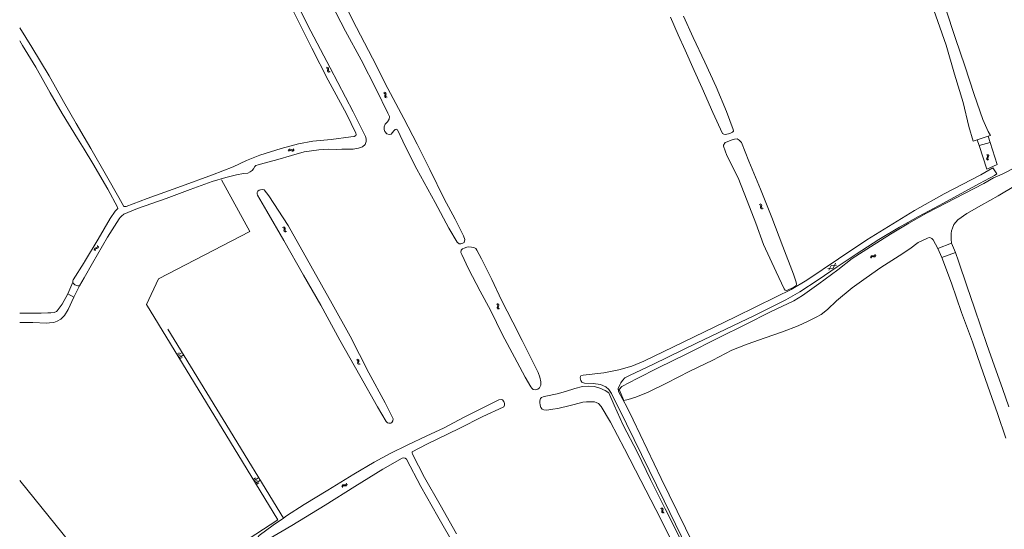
# Model space of a CAD drawing. Header units: metres. Extents: x 189705 to 199106, y 581686 to 588448.
# Tile 65 of 256: x 189971 to 190409, y 586191 to 586417. Entities that reach past the tile are written whole.
import ezdxf

# ---------------------------------------------------------------- set-up
doc = ezdxf.new("R2010")
doc.units = ezdxf.units.M
doc.layers.add('B-WA-OG-GBKN-G', color=7, linetype='Continuous', lineweight=18)

msp = doc.modelspace()

# ---------------------------------------------------------------- linework, layer by layer
at = {"layer": 'B-WA-OG-GBKN-G'}
for p, q in [((190107.565, 586395.667), (190107.959, 586395.562)), ((190107.959, 586395.562), (190108.224, 586395.369)), ((190107.974, 586395.95), (190108.368, 586395.848)), ((190108.224, 586395.369), (190108.314, 586395.055)), ((190108.28, 586394.642), (190108.239, 586394.236)), ((190108.239, 586394.236), (190108.327, 586393.919)), ((190108.314, 586395.055), (190108.28, 586394.642)), ((190108.327, 586393.919), (190108.6, 586393.72)), ((190108.368, 586395.848), (190108.634, 586395.657)), ((190108.6, 586393.72), (190108.995, 586393.616)), ((190108.634, 586395.657), (190108.727, 586395.331)), ((190108.688, 586394.926), (190108.649, 586394.519)), ((190108.649, 586394.519), (190108.737, 586394.202)), ((190108.727, 586395.331), (190108.688, 586394.926)), ((190108.737, 586394.202), (190109.008, 586394.003)), ((190109.008, 586394.003), (190109.404, 586393.899)), ((190133.095, 586384.567), (190133.478, 586384.43)), ((190133.478, 586384.43), (190133.726, 586384.215)), ((190133.525, 586384.815), (190133.91, 586384.681)), ((190133.722, 586383.486), (190133.648, 586383.085)), ((190133.648, 586383.085), (190133.709, 586382.762)), ((190133.709, 586382.762), (190133.964, 586382.542)), ((190133.79, 586383.896), (190133.722, 586383.486)), ((190133.726, 586384.215), (190133.79, 586383.896)), ((190133.91, 586384.681), (190134.159, 586384.469)), ((190133.964, 586382.542), (190134.35, 586382.405)), ((190134.152, 586383.736), (190134.08, 586383.334)), ((190134.08, 586383.334), (190134.141, 586383.01)), ((190134.141, 586383.01), (190134.395, 586382.789)), ((190134.224, 586384.136), (190134.152, 586383.736)), ((190134.159, 586384.469), (190134.224, 586384.136)), ((190134.395, 586382.789), (190134.78, 586382.653)), ((190090.795, 586358.963), (190091.006, 586359.311)), ((190090.947, 586358.491), (190091.161, 586358.837)), ((190091.006, 586359.311), (190091.266, 586359.511)), ((190091.161, 586358.837), (190091.423, 586359.035)), ((190091.266, 586359.511), (190091.605, 586359.506)), ((190091.423, 586359.035), (190091.749, 586359.031)), ((190091.605, 586359.506), (190091.981, 586359.351)), ((190091.749, 586359.031), (190092.135, 586358.879)), ((190091.981, 586359.351), (190092.359, 586359.197)), ((190092.135, 586358.879), (190092.512, 586358.723)), ((190092.359, 586359.197), (190092.688, 586359.19)), ((190092.512, 586358.723), (190092.841, 586358.715)), ((190092.688, 586359.19), (190092.957, 586359.392)), ((190092.841, 586358.715), (190093.11, 586358.919)), ((190092.957, 586359.392), (190093.171, 586359.74)), ((190093.11, 586358.919), (190093.324, 586359.268)), ((190401.563, 586356.858), (190401.232, 586357.099)), ((190401.309, 586355.181), (190401.341, 586355.519)), ((190401.487, 586354.907), (190401.309, 586355.181)), ((190401.341, 586355.519), (190401.525, 586355.881)), ((190401.817, 586354.668), (190401.487, 586354.907)), ((190401.525, 586355.881), (190401.709, 586356.246)), ((190401.742, 586356.573), (190401.563, 586356.858)), ((190401.709, 586356.246), (190401.742, 586356.573)), ((190402.046, 586356.972), (190401.715, 586357.213)), ((190401.795, 586355.3), (190401.826, 586355.625)), ((190401.972, 586355.023), (190401.795, 586355.3)), ((190401.826, 586355.625), (190402.008, 586355.998)), ((190402.3, 586354.782), (190401.972, 586355.023)), ((190402.008, 586355.998), (190402.194, 586356.361)), ((190402.228, 586356.688), (190402.046, 586356.972)), ((190402.194, 586356.361), (190402.228, 586356.688)), ((190300.118, 586334.967), (190300.51, 586334.858)), ((190300.51, 586334.858), (190300.773, 586334.661)), ((190300.53, 586335.245), (190300.923, 586335.138)), ((190300.773, 586334.661), (190300.859, 586334.346)), ((190300.82, 586333.933), (190300.774, 586333.528)), ((190300.774, 586333.528), (190300.858, 586333.21)), ((190300.859, 586334.346), (190300.82, 586333.933)), ((190300.858, 586333.21), (190301.128, 586333.008)), ((190300.923, 586335.138), (190301.186, 586334.944)), ((190301.128, 586333.008), (190301.523, 586332.899)), ((190301.186, 586334.944), (190301.275, 586334.617)), ((190301.231, 586334.213), (190301.188, 586333.807)), ((190301.188, 586333.807), (190301.272, 586333.488)), ((190301.275, 586334.617), (190301.231, 586334.213)), ((190301.272, 586333.488), (190301.54, 586333.286)), ((190301.54, 586333.286), (190301.934, 586333.177)), ((190088.221, 586324.752), (190088.612, 586324.637)), ((190088.612, 586324.637), (190088.872, 586324.437)), ((190088.637, 586325.024), (190089.028, 586324.912)), ((190088.91, 586323.709), (190088.859, 586323.304)), ((190088.872, 586324.437), (190088.954, 586324.121)), ((190088.954, 586324.121), (190088.91, 586323.709)), ((190089.028, 586324.912), (190089.289, 586324.714)), ((190089.324, 586323.983), (190089.276, 586323.577)), ((190089.276, 586323.577), (190089.356, 586323.258)), ((190089.289, 586324.714), (190089.374, 586324.386)), ((190089.374, 586324.386), (190089.324, 586323.983)), ((190088.859, 586323.304), (190088.938, 586322.985)), ((190088.938, 586322.985), (190089.206, 586322.779)), ((190089.206, 586322.779), (190089.599, 586322.666)), ((190089.356, 586323.258), (190089.621, 586323.051)), ((190089.621, 586323.051), (190090.014, 586322.938)), ((190004.46, 586315.036), (190004.535, 586315.355)), ((190004.516, 586314.633), (190004.46, 586315.036)), ((190004.535, 586315.355), (190004.801, 586315.565)), ((190004.801, 586315.565), (190005.19, 586315.683)), ((190004.88, 586314.767), (190004.958, 586315.086)), ((190004.933, 586314.363), (190004.88, 586314.767)), ((190004.958, 586315.086), (190005.213, 586315.289)), ((190005.19, 586315.683), (190005.581, 586315.803)), ((190005.213, 586315.289), (190005.608, 586315.415)), ((190005.581, 586315.803), (190005.84, 586316.005)), ((190005.608, 586315.415), (190005.999, 586315.532)), ((190005.84, 586316.005), (190005.921, 586316.332)), ((190005.921, 586316.332), (190005.866, 586316.737)), ((190005.999, 586315.532), (190006.259, 586315.734)), ((190006.259, 586315.734), (190006.338, 586316.062)), ((190006.338, 586316.062), (190006.283, 586316.467)), ((190349.639, 586311.48), (190349.746, 586311.873)), ((190349.746, 586311.873), (190349.941, 586312.136)), ((190349.915, 586311.068), (190350.026, 586311.46)), ((190349.941, 586312.136), (190350.268, 586312.224)), ((190350.026, 586311.46), (190350.223, 586311.722)), ((190350.223, 586311.722), (190350.538, 586311.808)), ((190350.268, 586312.224), (190350.672, 586312.179)), ((190350.538, 586311.808), (190350.951, 586311.768)), ((190350.672, 586312.179), (190351.078, 586312.136)), ((190350.951, 586311.768), (190351.356, 586311.721)), ((190351.078, 586312.136), (190351.397, 586312.219)), ((190351.356, 586311.721), (190351.674, 586311.805)), ((190351.397, 586312.219), (190351.6, 586312.487)), ((190351.6, 586312.487), (190351.709, 586312.881)), ((190351.674, 586311.805), (190351.877, 586312.075)), ((190351.877, 586312.075), (190351.986, 586312.469)), ((190330.638, 586306.573), (190332.998, 586306.731)), ((190332.219, 586307.892), (190331.177, 586305.769)), ((190332.219, 586307.892), (190334.58, 586308.048)), ((190334.041, 586308.852), (190332.998, 586306.731)), ((190183.302, 586290.753), (190183.662, 586290.563)), ((190183.77, 586289.595), (190183.64, 586289.208)), ((190183.64, 586289.208), (190183.655, 586288.879)), ((190183.655, 586288.879), (190183.877, 586288.625)), ((190183.662, 586290.563), (190183.878, 586290.316)), ((190183.763, 586290.938), (190184.125, 586290.75)), ((190183.896, 586289.99), (190183.77, 586289.595)), ((190183.877, 586288.625), (190184.239, 586288.436)), ((190183.878, 586290.316), (190183.896, 586289.99)), ((190184.231, 586289.781), (190184.103, 586289.393)), ((190184.103, 586289.393), (190184.118, 586289.064)), ((190184.118, 586289.064), (190184.338, 586288.81)), ((190184.125, 586290.75), (190184.341, 586290.505)), ((190184.359, 586290.167), (190184.231, 586289.781)), ((190184.338, 586288.81), (190184.7, 586288.62)), ((190184.341, 586290.505), (190184.359, 586290.167)), ((190041.221, 586268.514), (190042.278, 586269.145)), ((190041.536, 586267.985), (190043.65, 586269.247)), ((190041.852, 586267.457), (190042.909, 586268.088)), ((190042.168, 586266.929), (190044.281, 586268.191)), ((190042.483, 586266.4), (190043.54, 586267.031)), ((190121.086, 586266.049), (190121.468, 586265.907)), ((190121.468, 586265.907), (190121.713, 586265.688)), ((190121.52, 586266.291), (190121.902, 586266.151)), ((190121.698, 586264.959), (190121.618, 586264.559)), ((190121.618, 586264.559), (190121.675, 586264.235)), ((190121.675, 586264.235), (190121.927, 586264.011)), ((190121.772, 586265.368), (190121.698, 586264.959)), ((190121.713, 586265.688), (190121.772, 586265.368)), ((190121.902, 586266.151), (190122.149, 586265.935)), ((190121.927, 586264.011), (190122.31, 586263.87)), ((190122.131, 586265.203), (190122.054, 586264.802)), ((190122.054, 586264.802), (190122.11, 586264.478)), ((190122.11, 586264.478), (190122.361, 586264.253)), ((190122.209, 586265.602), (190122.131, 586265.203)), ((190122.149, 586265.935), (190122.209, 586265.602)), ((190122.361, 586264.253), (190122.744, 586264.111)), ((190075.12, 586212.831), (190076.244, 586213.515)), ((190075.462, 586212.27), (190077.709, 586213.637)), ((190075.804, 586211.708), (190076.927, 586212.392)), ((190076.146, 586211.146), (190078.393, 586212.514)), ((190076.488, 586210.585), (190077.611, 586211.268)), ((190114.568, 586209.737), (190114.675, 586210.13)), ((190114.675, 586210.13), (190114.869, 586210.393)), ((190114.846, 586209.325), (190114.955, 586209.717)), ((190114.869, 586210.393), (190115.195, 586210.482)), ((190114.955, 586209.717), (190115.152, 586209.98)), ((190115.152, 586209.98), (190115.466, 586210.067)), ((190115.195, 586210.482), (190115.6, 586210.438)), ((190115.466, 586210.067), (190115.879, 586210.028)), ((190115.6, 586210.438), (190116.006, 586210.396)), ((190115.879, 586210.028), (190116.285, 586209.982)), ((190116.006, 586210.396), (190116.324, 586210.479)), ((190116.285, 586209.982), (190116.603, 586210.066)), ((190116.324, 586210.479), (190116.527, 586210.748)), ((190116.527, 586210.748), (190116.635, 586211.142)), ((190116.603, 586210.066), (190116.805, 586210.336)), ((190116.805, 586210.336), (190116.913, 586210.731)), ((190256.289, 586199.989), (190256.67, 586199.846)), ((190256.67, 586199.846), (190256.915, 586199.627)), ((190256.723, 586200.23), (190257.105, 586200.09)), ((190256.899, 586198.899), (190256.818, 586198.499)), ((190256.818, 586198.499), (190256.874, 586198.174)), ((190256.874, 586198.174), (190257.126, 586197.95)), ((190256.974, 586199.307), (190256.899, 586198.899)), ((190256.915, 586199.627), (190256.974, 586199.307)), ((190257.105, 586200.09), (190257.351, 586199.874)), ((190257.126, 586197.95), (190257.51, 586197.808)), ((190257.333, 586199.141), (190257.255, 586198.741)), ((190257.255, 586198.741), (190257.311, 586198.416)), ((190257.311, 586198.416), (190257.561, 586198.191)), ((190257.411, 586199.541), (190257.333, 586199.141)), ((190257.351, 586199.874), (190257.411, 586199.541)), ((190257.561, 586198.191), (190257.944, 586198.049))]:
    msp.add_line(p, q, dxfattribs=at)
at = {"layer": 'B-WA-OG-GBKN-G', "flags": 128}
for points in [[(190055.456, 586500), (190061.422, 586487.938), (190071.649, 586468.58), (190080.715, 586452.093), (190089.407, 586434.864), (190099.261, 586414.779), (190109.424, 586395.643), (190119.559, 586376.098), (190123.683, 586368.106), (190125.163, 586365.19), (190125.413, 586364.147), (190125.356, 586362.949), (190125.006, 586361.668)], [(190135.61, 586366.055), (190134.569, 586366.339), (190133.72, 586367.384), (190133.386, 586368.369), (190133.39, 586369.495), (190133.844, 586370.698), (190134.941, 586371.716), (190135.603, 586372.814), (190135.725, 586374.005), (190135.086, 586375.537), (190129.826, 586386.183), (190123.124, 586399.218), (190116.289, 586411.921), (190109.819, 586424.33), (190101.403, 586440.535), (190094.132, 586454.965), (190087.371, 586468.091), (190079.946, 586482.913), (190073.923, 586494.89), (190071.232, 586500)], [(190395.317, 586363.075), (190393.43, 586369.574), (190390.882, 586380.268), (190387.028, 586392.871), (190383.247, 586405.688), (190379.535, 586416.243), (190375.362, 586428.619), (190371.068, 586441.588), (190366.493, 586456.085), (190361.617, 586470.062), (190357.181, 586483.35), (190352.144, 586497.809), (190351.418, 586500)], [(190356.728, 586500), (190359.89, 586490.236), (190364.868, 586475.77), (190369.415, 586462.547), (190374.398, 586447.672), (190378.391, 586435.81), (190382.981, 586422.145), (190387.443, 586408.753), (190391.591, 586396.63), (190395.808, 586383.825), (190399.648, 586372.736), (190401.994, 586367.405), (190403.028, 586365.685)], [(190114.788, 586426.271), (190121.166, 586413.667), (190128.166, 586400.006), (190135.036, 586386.509), (190142.168, 586373.212), (190148.154, 586361.854), (190153.717, 586350.477), (190160.068, 586337.496), (190164.924, 586328.505), (190168.692, 586321.016), (190169.22, 586319.38), (190168.981, 586318.157), (190168.315, 586317.834), (190167.435, 586317.551), (190166.778, 586317.566), (190165.895, 586318.247), (190162.213, 586324.485), (190156.025, 586335.818), (190147.988, 586350.694), (190142.843, 586360.545), (190139.29, 586368.144), (190138.79, 586368.426), (190138.236, 586368.344), (190137.661, 586367.669), (190136.464, 586366.176), (190135.61, 586366.055)], [(190000, 586364.915), (190002.923, 586359.877), (190009.909, 586347.701), (190015.368, 586338.076), (190017.592, 586334.103), (190018.165, 586334.022), (190018.667, 586334.118), (190028.037, 586337.67), (190043.3, 586343.193), (190057.057, 586348.18), (190066.199, 586351.661), (190072.155, 586354.562), (190078.161, 586356.968), (190087.535, 586359.83), (190095.291, 586361.95), (190101.65, 586363.13), (190109.864, 586363.913), (190118.618, 586364.967), (190120.11, 586365.17), (190120.854, 586365.571), (190120.908, 586366.098), (190120.78, 586366.652), (190116.672, 586375.269), (190108.498, 586390.171), (190101.259, 586404.412), (190092.891, 586421.073)], [(190260.728, 586418.176), (190264.144, 586410.39), (190267.22, 586403.613), (190271.262, 586394.506), (190274.743, 586386.721), (190279.526, 586375.876), (190283.801, 586366.593), (190284.411, 586366.22), (190285.061, 586366.146), (190286.524, 586366.42), (190287.415, 586366.729), (190288.333, 586367.083), (190288.692, 586367.628), (190288.637, 586368.33), (190285.585, 586376.341), (190281.01, 586387.322), (190276.052, 586398.174), (190270.88, 586409.202), (190266.579, 586418.661)], [(189971.34, 586413.433), (189976.743, 586404.864), (189984.43, 586392.164), (189990.774, 586380.778), (189996.525, 586370.905), (190000, 586364.915)], [(189997.118, 586364.229), (189990.285, 586375.434), (189984.935, 586384.648), (189978.454, 586396.054), (189972.617, 586405.596), (189971.34, 586407.626)], [(190000, 586359.492), (189997.118, 586364.229)], [(190284.368, 586360.862), (190284.292, 586361.408), (190285.076, 586362.477), (190285.89, 586362.89), (190287.647, 586363.534), (190289.169, 586363.944), (190290.398, 586364.089), (190291.267, 586363.599), (190292.316, 586362.451), (190295.601, 586354.25), (190300.69, 586341.753), (190305.817, 586329.152), (190310.691, 586316.39), (190315.416, 586304.018), (190316.632, 586300.53), (190316.803, 586299.372), (190316.463, 586298.789), (190315.526, 586298.318), (190312.407, 586296.704), (190311.693, 586296.876), (190311.266, 586297.449), (190307.79, 586305.137), (190302.102, 586317.22), (190298.666, 586326.644), (190294.861, 586336.588), (190290.751, 586346.774), (190285.842, 586356.762), (190284.368, 586360.862)], [(190465.87, 586363.124), (190465.258, 586364.589), (190464.642, 586365.066), (190463.654, 586365.128), (190462.932, 586365.007), (190455.507, 586362.174), (190446.955, 586358.962), (190438.143, 586355.504), (190431.093, 586352.377), (190421.659, 586347.758), (190414.091, 586343.451), (190406.489, 586338.786), (190399.013, 586334.647), (190392.436, 586330.986), (190388.429, 586328.219), (190386.758, 586326.152), (190386.069, 586324.445), (190385.72, 586323.263), (190385.573, 586322.107), (190385.543, 586320.957), (190385.564, 586319.631), (190385.701, 586317.798)], [(190397.064, 586363.666), (190395.317, 586363.075)], [(190401.998, 586365.336), (190397.064, 586363.666)], [(190397.949, 586361.128), (190397.064, 586363.666)], [(190403.028, 586365.685), (190401.998, 586365.336)], [(190401.998, 586365.336), (190402.822, 586362.592)], [(190125.006, 586361.668), (190123.759, 586360.637), (190122.024, 586359.941), (190119.633, 586359.5), (190117.38, 586359.502), (190114.528, 586359.526), (190112.015, 586359.464), (190108.74, 586359.613), (190104.37, 586359.2), (190097.875, 586358.398), (190092.133, 586356.694), (190086.103, 586354.907), (190080.003, 586353.387), (190077.317, 586352.642), (190076.372, 586352.287), (190075.849, 586351.853), (190075.364, 586350.891), (190074.742, 586350.06), (190073.803, 586349.497), (190072.72, 586348.941), (190070.843, 586348.688), (190067.794, 586348.165), (190062.965, 586346.999), (190056.948, 586345.153), (190047.103, 586341.583), (190036.495, 586337.697), (190023.716, 586333.266), (190017.67, 586330.638), (190016.613, 586329.855), (190016.063, 586329.271), (190015.625, 586328.602), (190010.43, 586320.437), (190003.785, 586308.983), (190000, 586302.39)], [(190000, 586309.23), (190000.186, 586309.524), (190006.26, 586319.6), (190011.569, 586328.715), (190013.847, 586332.04), (190014.598, 586332.701), (190014.926, 586333.24), (190014.85, 586333.781), (190010.531, 586341.826), (190003.816, 586353.219), (190000, 586359.492)], [(190397.949, 586361.128), (190402.822, 586362.592)], [(190397.949, 586361.128), (190401.44, 586350.632)], [(190405.958, 586352.702), (190402.822, 586362.592)], [(190237.901, 586252.822), (190239.141, 586254.156), (190245.9, 586257.681), (190255.198, 586262.352), (190267.985, 586268.636), (190282.016, 586275.78), (190294.074, 586281.689), (190305.13, 586287.29), (190315.592, 586292.166), (190319.461, 586294.55), (190326.688, 586299.756), (190335.127, 586305.951), (190341.572, 586310.919), (190349.689, 586316.134), (190358.555, 586321.828), (190366.729, 586326.66), (190374.492, 586331.09), (190383.12, 586335.569), (190391.455, 586339.919), (190400.004, 586344.295), (190404.348, 586346.801), (190408.182, 586348.464), (190414.921, 586351.845)], [(190243.541, 586263.093), (190248.941, 586265.351), (190262.018, 586271.678), (190289.644, 586285.099), (190307.714, 586293.937), (190314.328, 586297.214), (190321.32, 586301.383), (190335.426, 586310.864), (190348.089, 586319.247), (190369.164, 586332.261), (190382.389, 586339.758), (190398.658, 586348.206), (190404.13, 586351.2)], [(190405.958, 586352.702), (190401.44, 586350.632)], [(190404.13, 586351.2), (190405.898, 586348.556)], [(190061.074, 586345.924), (190073.698, 586322.94), (190033.076, 586301.92), (190027.715, 586290.519), (190049.066, 586255.601), (190070.392, 586220.71), (190086.067, 586194.965), (190050.813, 586171.935), (190020.423, 586151.466)], [(190405.898, 586348.556), (190404.805, 586347.825), (190398.09, 586344.241), (190382.076, 586335.642), (190370.952, 586329.602), (190362.616, 586324.92), (190353.395, 586319.42), (190343.239, 586312.902), (190334.882, 586307.305), (190326.323, 586301.454), (190318.168, 586296.138), (190312.011, 586292.607), (190298.148, 586285.718), (190272.272, 586273.319), (190253.162, 586263.996), (190242.517, 586259.051), (190240.438, 586257.949), (190239.326, 586256.802), (190238.644, 586255.758)], [(190134.228, 586238.564), (190134.851, 586237.956), (190135.469, 586237.785), (190136.303, 586237.866), (190136.811, 586238.072), (190137.322, 586238.91), (190137.365, 586239.744), (190137.133, 586240.409), (190133.889, 586246.821), (190126.575, 586260.223), (190118.218, 586276.461), (190110.315, 586290.796), (190100.873, 586307.689), (190090.693, 586325.626), (190082.194, 586338.895), (190079.99, 586341.424), (190079.339, 586341.576), (190078.382, 586341.547), (190077.789, 586341.367), (190077.188, 586340.887), (190076.932, 586340.38), (190076.89, 586339.69), (190077.025, 586339.071), (190081.191, 586331.952), (190088.753, 586319.005), (190097.55, 586303.586), (190105.28, 586290.216), (190113.627, 586274.694), (190122.625, 586259.04), (190130.477, 586245.076), (190134.228, 586238.564)], [(190379.615, 586315.506), (190377.569, 586319.354), (190376.993, 586319.883), (190376.318, 586320.236), (190375.688, 586320.265), (190374.953, 586320.04), (190370.883, 586318.053), (190367.084, 586315.252), (190362.394, 586312.169), (190354.199, 586306.993), (190347.67, 586302.39), (190341.558, 586297.895), (190334.55, 586292.136), (190330.546, 586288.29), (190327.717, 586286.156), (190325.503, 586284.955), (190321.648, 586282.986), (190317.469, 586281.13), (190310.505, 586278.419), (190302.807, 586275.743), (190294.809, 586272.906), (190288.067, 586270.22), (190279.628, 586265.838), (190269.27, 586260.878), (190258.897, 586255.671), (190250.752, 586251.632), (190245.291, 586249.383), (190241.934, 586248.356), (190239.963, 586247.862)], [(190202.63, 586258.21), (190203.059, 586256.183), (190203.021, 586254.796), (190202.482, 586253.509), (190201.68, 586253.011), (190200.48, 586252.657), (190199.615, 586252.862), (190199.024, 586253.333), (190198.571, 586253.993), (190196.106, 586258.234), (190191.296, 586267.199), (190185.962, 586277.142), (190180.638, 586288.055), (190176.08, 586296.446), (190170.941, 586306.46), (190167.885, 586312.702), (190167.563, 586313.596), (190167.678, 586314.683), (190168.234, 586315.319), (190168.945, 586315.654), (190170.131, 586316.015), (190171.063, 586316.167), (190172.241, 586316.078), (190173.288, 586315.853), (190174.107, 586315.407), (190174.664, 586314.65), (190176.681, 586310.859), (190181.211, 586301.7), (190185.642, 586292.412), (190190.567, 586282.731), (190194.729, 586274.556), (190198.646, 586266.826), (190201.961, 586260.309), (190202.63, 586258.21)], [(190385.701, 586317.798), (190379.615, 586315.506)], [(190379.615, 586315.506), (190381.336, 586311.386)], [(190385.701, 586317.798), (190387.388, 586313.606)], [(190381.336, 586311.386), (190387.388, 586313.606)], [(190394.978, 586273.973), (190390.138, 586287.073), (190385.649, 586300.107), (190381.336, 586311.386)], [(190387.388, 586313.606), (190388.785, 586309.857), (190392.675, 586298.463), (190395.788, 586289.438), (190398.816, 586280.185), (190401.343, 586272.799), (190404.851, 586263.226), (190408.363, 586253.309), (190411.128, 586245.084)], [(189994.917, 586300.487), (189994.906, 586301.034), (189995.077, 586301.45), (190000, 586309.23)], [(190000, 586302.39), (189998.004, 586298.913)], [(189992.722, 586295.349), (189994.917, 586300.487)], [(189998.004, 586298.913), (189997.248, 586298.863), (189995.863, 586299.357), (189995.215, 586299.932), (189994.917, 586300.487)], [(189998.004, 586298.913), (189995.465, 586293.887)], [(189971.34, 586286.685), (189976.08, 586286.687), (189980.905, 586286.754), (189983.789, 586286.782), (189985.124, 586286.894), (189986.655, 586287.005), (189987.646, 586287.412), (189987.941, 586287.756), (189990.166, 586290.769), (189992.722, 586295.349)], [(189995.465, 586293.887), (189992.943, 586288.329), (189991.227, 586285.653), (189989.704, 586284.109), (189987.949, 586283.126), (189986.462, 586282.592), (189984.547, 586282.371), (189983.323, 586282.324), (189977.197, 586282.627), (189971.34, 586282.525)], [(189992.722, 586295.349), (189995.465, 586293.887)], [(190037.232, 586279.66), (190061.832, 586239.422), (190088.59, 586195.652)], [(190409.843, 586231.161), (190406.159, 586242.171), (190402.749, 586251.821), (190398.78, 586263.196), (190394.978, 586273.973)], [(190323.035, 586080.112), (190320.47, 586085.566), (190314.336, 586094.889), (190306.821, 586106.722), (190301.656, 586115.108), (190295.461, 586126.59), (190278.096, 586161.829), (190257.936, 586203.356), (190241.158, 586237.606), (190234.55, 586250.991), (190233.299, 586252.865), (190231.948, 586254.054), (190229.557, 586254.959), (190226.38, 586255.428), (190222.468, 586255.617), (190221.298, 586256.094), (190220.787, 586256.854), (190220.503, 586257.92), (190220.678, 586258.581), (190220.88, 586258.912), (190221.945, 586259.196), (190231.032, 586260.274), (190237.731, 586261.52), (190243.541, 586263.093)], [(190233.294, 586251.312), (190231.739, 586252.39), (190229.331, 586253.432), (190226.91, 586254.162), (190224.336, 586254.301), (190221.613, 586254.201), (190218.165, 586253.31), (190214.091, 586251.856), (190210.331, 586250.868), (190205.294, 586249.846), (190204.095, 586249.531), (190203.391, 586249.273), (190202.855, 586248.787), (190202.585, 586247.831), (190202.588, 586247.011), (190202.733, 586245.792), (190203.016, 586244.873), (190203.684, 586244.102), (190204.36, 586243.781), (190205.479, 586243.633), (190206.658, 586243.701), (190208.45, 586244), (190210.561, 586244.389), (190216.11, 586245.629), (190221.242, 586246.981), (190221.691, 586247.155), (190223.343, 586247.357), (190224.461, 586247.386), (190225.78, 586247.381), (190226.865, 586247.299), (190227.735, 586247.042), (190228.695, 586246.545), (190229.958, 586245.266), (190234.007, 586238.233), (190240.301, 586226.479), (190247.581, 586212.382), (190254.144, 586199.47), (190260.668, 586186.598)], [(190241.446, 586244.833), (190237.56, 586251.973), (190237.506, 586253.298), (190238.187, 586254.891), (190238.644, 586255.758)], [(190233.294, 586251.312), (190235.621, 586245.889)], [(190239.963, 586247.862), (190237.901, 586252.822)], [(190088.59, 586195.652), (190090.048, 586196.617), (190097.77, 586201.647), (190108.407, 586208.131), (190119.933, 586215.159), (190128.918, 586220.47), (190136.128, 586224.363), (190143.982, 586228.227), (190152.064, 586232.005), (190160.061, 586235.816), (190168.731, 586240.4), (190176.664, 586244.355), (190184.348, 586248.147), (190185.547, 586248.423), (190186.1, 586248.245), (190186.624, 586247.462), (190186.862, 586246.601), (190186.885, 586245.8), (190186.55, 586245.118), (190186.322, 586244.969), (190177.223, 586240.752), (190166.766, 586235.498), (190152.408, 586228.462), (190145.839, 586225.153), (190145.87, 586224.606), (190146.03, 586224.104), (190151.389, 586213.737), (190158.368, 586201.594), (190165.644, 586188.655)], [(190298.103, 586118.403), (190297.665, 586119.542), (190294.563, 586126.065), (190288.659, 586137.96), (190282.557, 586150.532), (190276.448, 586163.208), (190269.88, 586176.529), (190264.074, 586188.425), (190258.298, 586199.773), (190251.795, 586212.86), (190246.027, 586224.749), (190239.748, 586236.918), (190235.621, 586245.889)], [(190241.446, 586244.833), (190244.122, 586239.294), (190256.65, 586213.333), (190274.504, 586176.674), (190293.996, 586136.973)], [(190164.895, 586183.24), (190157.261, 586196.317), (190149.733, 586209.759), (190143.365, 586221.776), (190142.742, 586222.267), (190142.163, 586222.412), (190141.394, 586222.227), (190132.742, 586217.461), (190120.426, 586209.681), (190107.177, 586201.449), (190092.298, 586192.338), (190082.007, 586186.289)], [(189971.34, 586212.426), (190000, 586177.019)], [(190175.736, 586023.854), (190167.901, 586036.25), (190159.17, 586049.499), (190150.237, 586062.713), (190144.882, 586072.197), (190135.751, 586086.875), (190125.965, 586102.435), (190123.705, 586107.444), (190120.883, 586113.647), (190115.131, 586123.181), (190107.677, 586135.594), (190098.965, 586149.417), (190091.034, 586162.99), (190083.247, 586175.111), (190077.776, 586185.035), (190077.427, 586185.779), (190077.327, 586186.782), (190077.414, 586187.361), (190077.826, 586187.906), (190083.977, 586192.597), (190088.59, 586195.652)]]:
    msp.add_lwpolyline(points, dxfattribs=at)

doc.saveas('drawing.dxf')
